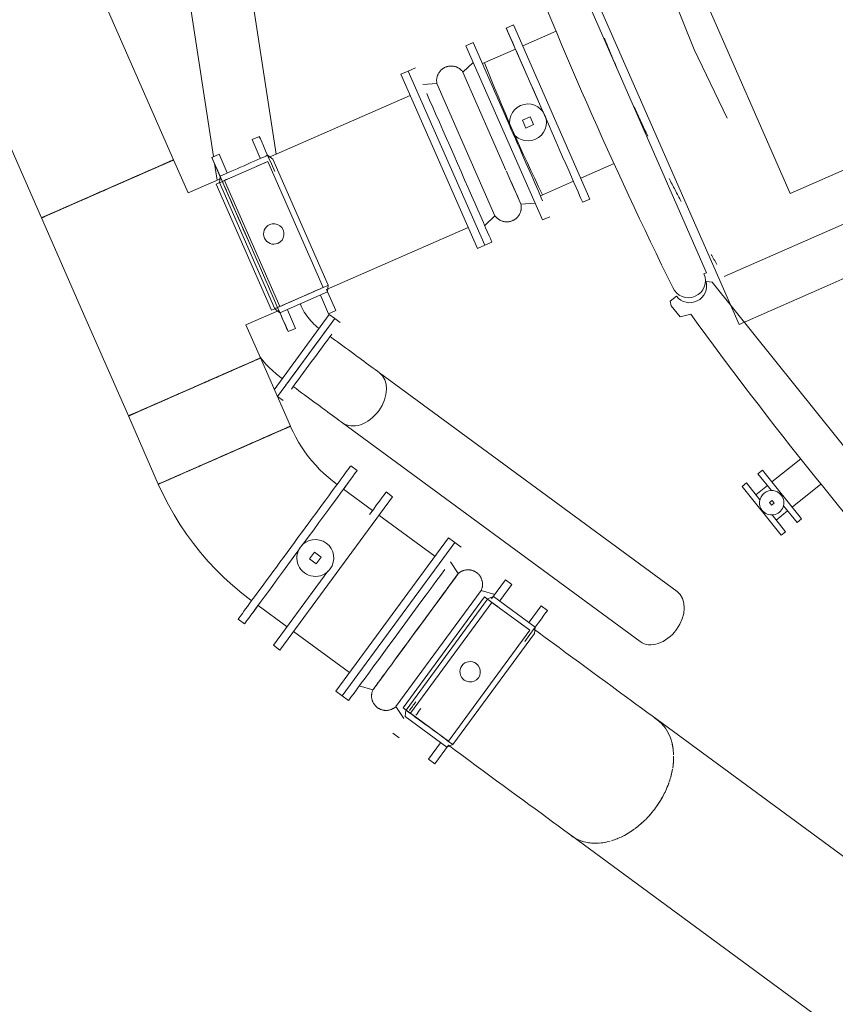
# Model space of a CAD drawing. Header units: metres. Extents: x 135583 to 135939, y 457896 to 458258.
# Tile 49 of 256: x 135644.38 to 135647.25, y 458100.21 to 458103.68. Entities that reach past the tile are written whole.
import ezdxf

# ---------------------------------------------------------------- set-up
doc = ezdxf.new("R2010")
doc.units = ezdxf.units.M
doc.linetypes.add('Hidden', pattern=[4, 2, -2])
doc.layers.add('NIEUWE INSTALLATIE', color=250, linetype='Continuous', lineweight=0)

msp = doc.modelspace()

# ---------------------------------------------------------------- linework, layer by layer
at = {"layer": 'NIEUWE INSTALLATIE', "linetype": 'Hidden'}
for p, q in [((135647.0898, 458103.0694), (135646.6075, 458104.1682)), ((135647.0898, 458103.0694), (135646.6075, 458104.1682)), ((135648.1886, 458103.5516), (135647.0898, 458103.0694)), ((135648.1886, 458103.5516), (135647.0898, 458103.0694)), ((135646.8579, 458102.7765), (135648.4192, 458103.4617)), ((135646.8579, 458102.7765), (135648.4192, 458103.4617))]:
    msp.add_line(p, q, dxfattribs=at)
at = {"layer": 'NIEUWE INSTALLATIE'}
for p, q in [((135646.7955, 458102.7901), (135646.2027, 458104.1407)), ((135646.9099, 458102.6082), (135646.287, 458104.0275)), ((135646.9099, 458102.6082), (135646.287, 458104.0275)), ((135645.2789, 458103.207), (135645.1622, 458103.9698)), ((135644.9178, 458103.1874), (135644.598, 458103.9161)), ((135644.9457, 458103.9366), (135645.0585, 458103.1989)), ((135644.1328, 458103.7119), (135644.4526, 458102.9833)), ((135646.1154, 458103.6628), (135646.0898, 458103.6516)), ((135646.1154, 458103.6628), (135646.3847, 458103.0493)), ((135646.0898, 458103.6516), (135646.2198, 458103.3553)), ((135646.2659, 458103.6404), (135646.148, 458103.5887)), ((135646.1223, 458103.5774), (135646.006, 458103.5264)), ((135645.7446, 458103.5001), (135645.7189, 458103.4888)), ((135645.9882, 458102.8753), (135645.7189, 458103.4888)), ((135646.0138, 458102.8866), (135645.7446, 458103.5001)), ((135645.7515, 458103.4146), (135645.2527, 458103.1957)), ((135648.6498, 458103.3718), (135647.2304, 458102.7489)), ((135648.6498, 458103.3718), (135647.2304, 458102.7489)), ((135646.174, 458103.3391), (135646.1465, 458103.327)), ((135646.1465, 458103.327), (135646.1586, 458103.2995)), ((135646.186, 458103.3116), (135646.174, 458103.3391)), ((135646.1586, 458103.2995), (135646.186, 458103.3116)), ((135645.2201, 458103.2699), (135645.1945, 458103.2586)), ((135645.2232, 458103.1932), (135645.1945, 458103.2586)), ((135644.9178, 458103.1874), (135644.9133, 458103.1855)), ((135644.9688, 458103.0711), (135644.9178, 458103.1874)), ((135645.0782, 458103.2076), (135645.0525, 458103.1963)), ((135645.0525, 458103.1963), (135645.0861, 458103.1199)), ((135645.0782, 458103.2076), (135645.1069, 458103.1422)), ((135645.0975, 458103.1151), (135645.2495, 458103.1818)), ((135645.2678, 458103.1898), (135645.2492, 458103.2035)), ((135645.2495, 458103.1818), (135645.4444, 458102.7377)), ((135645.4627, 458102.7457), (135645.2678, 458103.1898)), ((135645.0623, 458103.1742), (135645.0712, 458103.1159)), ((135646.3521, 458103.1235), (135646.4697, 458103.1751)), ((135645.0851, 458103.1222), (135644.9688, 458103.0711)), ((135645.0682, 458103.1022), (135645.0799, 458103.1073)), ((135645.0817, 458103.13), (135645.0792, 458103.107)), ((135645.2748, 458102.6632), (135645.0799, 458103.1073)), ((135645.0817, 458103.13), (135645.1011, 458103.1385)), ((135645.0975, 458103.1151), (135645.2924, 458102.6709)), ((135646.2102, 458103.0612), (135646.3265, 458103.1122)), ((135644.6852, 458103.0853), (135644.6697, 458103.0786)), ((135645.2631, 458102.6581), (135645.0682, 458103.1022)), ((135646.3591, 458103.0381), (135646.3847, 458103.0493)), ((135644.5207, 458103.0132), (135644.5066, 458103.007)), ((135644.4526, 458102.9833), (135644.6057, 458102.6344)), ((135645.4568, 458102.7305), (135645.9556, 458102.9495)), ((135645.9882, 458102.8753), (135646.0138, 458102.8866)), ((135646.7864, 458102.786), (135646.7955, 458102.7901)), ((135646.8155, 458102.757), (135646.794, 458102.7594)), ((135645.4444, 458102.7377), (135645.2924, 458102.6709)), ((135645.4894, 458102.6564), (135645.4567, 458102.7308)), ((135645.4602, 458102.7227), (135645.4627, 458102.7457)), ((135647.7377, 458101.6058), (135646.8155, 458102.757)), ((135646.9099, 458102.6082), (135647.2304, 458102.7489)), ((135646.9099, 458102.6082), (135647.2304, 458102.7489)), ((135645.4602, 458102.7227), (135645.2927, 458102.6492)), ((135645.4637, 458102.6451), (135645.435, 458102.7105)), ((135646.6891, 458102.7069), (135646.6672, 458102.6894)), ((135645.173, 458102.606), (135645.2893, 458102.657)), ((135645.2748, 458102.6632), (135645.2631, 458102.6581)), ((135645.2741, 458102.6629), (135645.2927, 458102.6492)), ((135645.3187, 458102.6595), (135645.3474, 458102.5941)), ((135645.4637, 458102.6451), (135645.4894, 458102.6564)), ((135646.6672, 458102.6894), (135646.6711, 458102.6733)), ((135646.6711, 458102.6733), (135646.7022, 458102.6346)), ((135644.6057, 458102.6344), (135644.7588, 458102.2855)), ((135645.4663, 458102.6427), (135645.2718, 458102.378)), ((135645.4856, 458102.6285), (135645.2843, 458102.3545)), ((135645.4856, 458102.6285), (135645.4663, 458102.6427)), ((135645.505, 458102.6143), (135645.4856, 458102.6285)), ((135646.7022, 458102.6346), (135646.7397, 458102.6437)), ((135645.224, 458102.4897), (135645.173, 458102.606)), ((135645.3218, 458102.5828), (135645.3474, 458102.5941)), ((135645.3294, 458102.2495), (135645.224, 458102.4897)), ((135646.6917, 458101.6674), (135645.6429, 458102.438)), ((135645.2843, 458102.3545), (135645.3037, 458102.3403)), ((135644.7588, 458102.2855), (135644.8642, 458102.0454)), ((135645.5132, 458102.2614), (135646.562, 458101.4909)), ((135645.2433, 458102.2117), (135645.2524, 458102.2157)), ((135647.1274, 458102.1351), (135647.0252, 458102.0532)), ((135645.0167, 458102.1123), (135645.0371, 458102.1212)), ((135645.5643, 458102.093), (135645.5418, 458102.1096)), ((135646.9922, 458102.0945), (135646.9766, 458102.082)), ((135646.9766, 458102.082), (135647.0241, 458102.0227)), ((135646.9922, 458102.0945), (135647.1297, 458101.9228)), ((135646.936, 458102.0495), (135646.9204, 458102.037)), ((135647.0579, 458101.8653), (135646.9204, 458102.037)), ((135646.9835, 458101.9902), (135646.936, 458102.0495)), ((135647.0096, 458102.0407), (135646.9691, 458102.0082)), ((135647.0967, 458101.964), (135647.1985, 458102.0456)), ((135645.2925, 458101.4613), (135645.6892, 458102.0012)), ((135645.6187, 458101.9525), (135645.5164, 458102.0277)), ((135645.6892, 458102.0012), (135645.6667, 458102.0178)), ((135647.026, 458101.9883), (135647.0166, 458101.9808)), ((135647.0166, 458101.9808), (135647.0241, 458101.9715)), ((135647.0241, 458101.9715), (135647.0335, 458101.979)), ((135647.0335, 458101.979), (135647.026, 458101.9883)), ((135647.0666, 458101.9696), (135647.1141, 458101.9103)), ((135645.8379, 458101.7915), (135645.6413, 458101.9359)), ((135647.0736, 458101.8778), (135647.026, 458101.9371)), ((135647.0405, 458101.919), (135647.0811, 458101.9515)), ((135647.1141, 458101.9103), (135647.1297, 458101.9228)), ((135647.0579, 458101.8653), (135647.0736, 458101.8778)), ((135645.4892, 458101.3168), (135645.8859, 458101.8567)), ((135645.5117, 458101.3002), (135645.9084, 458101.8402)), ((135645.9084, 458101.8402), (135645.8859, 458101.8567)), ((135645.4139, 458101.8064), (135645.3962, 458101.7822)), ((135645.4381, 458101.7886), (135645.4139, 458101.8064)), ((135645.4204, 458101.7644), (135645.4381, 458101.7886)), ((135645.3962, 458101.7822), (135645.4204, 458101.7644)), ((135645.27, 458101.4778), (135645.4616, 458101.7386)), ((135646.0445, 458101.6503), (135646.0233, 458101.641)), ((135646.0445, 458101.6503), (135646.1919, 458101.542)), ((135645.2156, 458101.6183), (135645.3179, 458101.5431)), ((135645.7265, 458101.2572), (135646.0136, 458101.6481)), ((135645.7368, 458101.2497), (135646.024, 458101.6405)), ((135646.0394, 458101.6291), (135645.7523, 458101.2383)), ((135646.0136, 458101.6481), (135646.024, 458101.6405)), ((135646.0394, 458101.6291), (135646.1732, 458101.5309)), ((135646.17, 458101.5594), (135646.2123, 458101.617)), ((135646.2348, 458101.6004), (135646.2123, 458101.617)), ((135645.1451, 458101.5696), (135645.1676, 458101.553)), ((135645.3405, 458101.5265), (135645.5371, 458101.3821)), ((135646.1732, 458101.5309), (135645.886, 458101.14)), ((135645.9022, 458101.1282), (135646.1893, 458101.519)), ((135646.1893, 458101.519), (135646.1919, 458101.542)), ((135645.27, 458101.4778), (135645.2925, 458101.4613)), ((135645.4892, 458101.3168), (135645.5117, 458101.3002)), ((135645.7368, 458101.2497), (135645.7265, 458101.2572)), ((135645.7362, 458101.2501), (135645.7336, 458101.2272)), ((135645.886, 458101.14), (135645.7523, 458101.2383)), ((135645.881, 458101.1189), (135645.7336, 458101.2272)), ((135647.9818, 458100.2164), (135646.6211, 458101.2161)), ((135645.8156, 458101.077), (135645.8578, 458101.1346)), ((135645.8381, 458101.0604), (135645.8862, 458101.1259)), ((135645.881, 458101.1189), (135645.9022, 458101.1282)), ((135645.8156, 458101.077), (135645.8381, 458101.0604)), ((135646.3203, 458100.8067), (135647.681, 458099.807))]:
    msp.add_line(p, q, dxfattribs=at)
at = {"layer": 'NIEUWE INSTALLATIE', "extrusion": (0, 0, -1)}
for p, q in [((135645.9735, 458103.6005), (135645.9479, 458103.5893)), ((135645.9735, 458103.6005), (135646.1035, 458103.3042)), ((135645.9479, 458103.5893), (135646.2171, 458102.9758)), ((135645.9736, 458103.5307), (135645.9374, 458103.4962)), ((135645.7702, 458103.5113), (135645.7446, 458103.5001)), ((135646.0138, 458102.8866), (135645.7446, 458103.5001)), ((135645.9374, 458103.4962), (135646.0886, 458103.1516)), ((135645.8458, 458103.456), (135645.7959, 458103.4527)), ((135645.8458, 458103.456), (135646.05, 458102.9909)), ((135646.1415, 458103.0311), (135646.1914, 458103.0344)), ((135646.0138, 458102.9564), (135646.05, 458102.9909)), ((135646.2171, 458102.9758), (135646.2428, 458102.987)), ((135646.0138, 458102.8866), (135646.0395, 458102.8978)), ((135645.5117, 458101.3002), (135645.9084, 458101.8402)), ((135645.931, 458101.8236), (135645.9084, 458101.8402)), ((135645.9209, 458101.7305), (135645.8931, 458101.772)), ((135645.9209, 458101.7305), (135645.8922, 458101.6914)), ((135646.0873, 458101.7087), (135646.0379, 458101.6414)), ((135646.1099, 458101.6921), (135646.0676, 458101.6346)), ((135646.1099, 458101.6921), (135646.0873, 458101.7087)), ((135646.0015, 458101.6713), (135645.7007, 458101.2619)), ((135646.0494, 458101.6571), (135646.0015, 458101.6713)), ((135645.5722, 458101.3352), (135645.6201, 458101.3211)), ((135645.5117, 458101.3002), (135645.5343, 458101.2836)), ((135645.7007, 458101.2619), (135645.7285, 458101.2204)), ((135645.6907, 458101.1688), (135645.7132, 458101.1522))]:
    msp.add_line(p, q, dxfattribs=at)
at = {"layer": 'NIEUWE INSTALLATIE', "extrusion": (0, 0, -1), "flags": 128}
for points in [[(-135645.8458, 458103.456), (-135645.8454, 458103.458), (-135645.8451, 458103.4601), (-135645.8449, 458103.4621), (-135645.8447, 458103.4641), (-135645.8446, 458103.4661), (-135645.8446, 458103.4682), (-135645.8447, 458103.4702), (-135645.8449, 458103.4723), (-135645.8451, 458103.4743), (-135645.8455, 458103.4763), (-135645.8459, 458103.4783), (-135645.8464, 458103.4803), (-135645.8469, 458103.4822), (-135645.8476, 458103.4842), (-135645.8483, 458103.4861), (-135645.8491, 458103.4879), (-135645.85, 458103.4898), (-135645.8509, 458103.4916), (-135645.852, 458103.4934), (-135645.8531, 458103.4951), (-135645.8542, 458103.4968), (-135645.8554, 458103.4984), (-135645.8567, 458103.5), (-135645.8581, 458103.5015), (-135645.8595, 458103.503), (-135645.861, 458103.5044), (-135645.8625, 458103.5057), (-135645.8641, 458103.507), (-135645.8657, 458103.5083), (-135645.8674, 458103.5094), (-135645.8691, 458103.5105), (-135645.8708, 458103.5116), (-135645.8726, 458103.5125), (-135645.8745, 458103.5134), (-135645.8763, 458103.5142), (-135645.8783, 458103.5149), (-135645.8802, 458103.5156), (-135645.8821, 458103.5162), (-135645.8841, 458103.5167), (-135645.8861, 458103.5171), (-135645.8881, 458103.5174), (-135645.8901, 458103.5177), (-135645.8922, 458103.5179), (-135645.8942, 458103.518), (-135645.8963, 458103.518), (-135645.8983, 458103.5179), (-135645.9003, 458103.5178), (-135645.9024, 458103.5175), (-135645.9044, 458103.5172), (-135645.9064, 458103.5168), (-135645.9084, 458103.5164), (-135645.9103, 458103.5158), (-135645.9123, 458103.5152), (-135645.9142, 458103.5145), (-135645.9161, 458103.5137), (-135645.9179, 458103.5128), (-135645.9197, 458103.5119), (-135645.9215, 458103.5109), (-135645.9232, 458103.5098), (-135645.9249, 458103.5087), (-135645.9266, 458103.5075), (-135645.9282, 458103.5062), (-135645.9297, 458103.5049), (-135645.9312, 458103.5035), (-135645.9326, 458103.502), (-135645.934, 458103.5005), (-135645.9353, 458103.499), (-135645.9366, 458103.4974), (-135645.9374, 458103.4962)], [(-135646.1415, 458103.0311), (-135646.1419, 458103.0291), (-135646.1422, 458103.027), (-135646.1425, 458103.025), (-135646.1426, 458103.023), (-135646.1427, 458103.0209), (-135646.1427, 458103.0189), (-135646.1426, 458103.0169), (-135646.1424, 458103.0148), (-135646.1422, 458103.0128), (-135646.1419, 458103.0108), (-135646.1414, 458103.0088), (-135646.141, 458103.0068), (-135646.1404, 458103.0049), (-135646.1397, 458103.0029), (-135646.139, 458103.001), (-135646.1382, 458102.9991), (-135646.1373, 458102.9973), (-135646.1364, 458102.9955), (-135646.1354, 458102.9937), (-135646.1343, 458102.992), (-135646.1331, 458102.9903), (-135646.1319, 458102.9887), (-135646.1306, 458102.9871), (-135646.1293, 458102.9856), (-135646.1278, 458102.9841), (-135646.1264, 458102.9827), (-135646.1249, 458102.9813), (-135646.1233, 458102.9801), (-135646.1217, 458102.9788), (-135646.12, 458102.9777), (-135646.1183, 458102.9766), (-135646.1165, 458102.9755), (-135646.1147, 458102.9746), (-135646.1129, 458102.9737), (-135646.111, 458102.9729), (-135646.1091, 458102.9722), (-135646.1071, 458102.9715), (-135646.1052, 458102.9709), (-135646.1032, 458102.9704), (-135646.1012, 458102.97), (-135646.0992, 458102.9697), (-135646.0972, 458102.9694), (-135646.0952, 458102.9692), (-135646.0931, 458102.9691), (-135646.0911, 458102.9691), (-135646.089, 458102.9692), (-135646.087, 458102.9693), (-135646.085, 458102.9696), (-135646.083, 458102.9699), (-135646.081, 458102.9703), (-135646.079, 458102.9707), (-135646.077, 458102.9713), (-135646.0751, 458102.9719), (-135646.0732, 458102.9726), (-135646.0713, 458102.9734), (-135646.0694, 458102.9743), (-135646.0676, 458102.9752), (-135646.0658, 458102.9762), (-135646.0641, 458102.9773), (-135646.0624, 458102.9784), (-135646.0608, 458102.9796), (-135646.0592, 458102.9809), (-135646.0576, 458102.9822), (-135646.0561, 458102.9836), (-135646.0547, 458102.9851), (-135646.0533, 458102.9866), (-135646.052, 458102.9881), (-135646.0508, 458102.9897), (-135646.05, 458102.9909)], [(-135645.9209, 458101.7305), (-135645.9225, 458101.7318), (-135645.924, 458101.7331), (-135645.9257, 458101.7343), (-135645.9274, 458101.7355), (-135645.9291, 458101.7366), (-135645.9309, 458101.7376), (-135645.9327, 458101.7385), (-135645.9345, 458101.7394), (-135645.9364, 458101.7402), (-135645.9383, 458101.7409), (-135645.9402, 458101.7415), (-135645.9422, 458101.7421), (-135645.9442, 458101.7426), (-135645.9462, 458101.743), (-135645.9482, 458101.7433), (-135645.9502, 458101.7436), (-135645.9522, 458101.7437), (-135645.9543, 458101.7438), (-135645.9563, 458101.7438), (-135645.9584, 458101.7437), (-135645.9604, 458101.7436), (-135645.9624, 458101.7433), (-135645.9644, 458101.743), (-135645.9664, 458101.7426), (-135645.9684, 458101.7421), (-135645.9704, 458101.7415), (-135645.9723, 458101.7409), (-135645.9742, 458101.7402), (-135645.9761, 458101.7394), (-135645.9779, 458101.7385), (-135645.9797, 458101.7376), (-135645.9815, 458101.7366), (-135645.9832, 458101.7355), (-135645.9849, 458101.7343), (-135645.9866, 458101.7331), (-135645.9881, 458101.7318), (-135645.9897, 458101.7305), (-135645.9912, 458101.7291), (-135645.9926, 458101.7276), (-135645.9939, 458101.7261), (-135645.9952, 458101.7245), (-135645.9965, 458101.7229), (-135645.9976, 458101.7212), (-135645.9987, 458101.7195), (-135645.9998, 458101.7178), (-135646.0007, 458101.716), (-135646.0016, 458101.7141), (-135646.0024, 458101.7123), (-135646.0032, 458101.7103), (-135646.0038, 458101.7084), (-135646.0044, 458101.7065), (-135646.0049, 458101.7045), (-135646.0054, 458101.7025), (-135646.0057, 458101.7005), (-135646.006, 458101.6985), (-135646.0062, 458101.6964), (-135646.0063, 458101.6944), (-135646.0063, 458101.6924), (-135646.0062, 458101.6903), (-135646.0061, 458101.6883), (-135646.0059, 458101.6863), (-135646.0056, 458101.6842), (-135646.0052, 458101.6822), (-135646.0047, 458101.6803), (-135646.0042, 458101.6783), (-135646.0035, 458101.6763), (-135646.0029, 458101.6744), (-135646.0021, 458101.6725), (-135646.0015, 458101.6713)], [(-135645.7007, 458101.2619), (-135645.6992, 458101.2605), (-135645.6976, 458101.2593), (-135645.696, 458101.258), (-135645.6943, 458101.2569), (-135645.6926, 458101.2558), (-135645.6908, 458101.2548), (-135645.689, 458101.2538), (-135645.6871, 458101.253), (-135645.6853, 458101.2522), (-135645.6834, 458101.2515), (-135645.6814, 458101.2508), (-135645.6795, 458101.2503), (-135645.6775, 458101.2498), (-135645.6755, 458101.2494), (-135645.6735, 458101.249), (-135645.6714, 458101.2488), (-135645.6694, 458101.2486), (-135645.6674, 458101.2486), (-135645.6653, 458101.2486), (-135645.6633, 458101.2486), (-135645.6613, 458101.2488), (-135645.6592, 458101.249), (-135645.6572, 458101.2494), (-135645.6552, 458101.2498), (-135645.6532, 458101.2503), (-135645.6513, 458101.2508), (-135645.6494, 458101.2515), (-135645.6474, 458101.2522), (-135645.6456, 458101.253), (-135645.6437, 458101.2538), (-135645.6419, 458101.2548), (-135645.6401, 458101.2558), (-135645.6384, 458101.2569), (-135645.6367, 458101.258), (-135645.6351, 458101.2593), (-135645.6335, 458101.2605), (-135645.632, 458101.2619), (-135645.6305, 458101.2633), (-135645.6291, 458101.2647), (-135645.6277, 458101.2663), (-135645.6264, 458101.2678), (-135645.6252, 458101.2695), (-135645.624, 458101.2711), (-135645.6229, 458101.2728), (-135645.6219, 458101.2746), (-135645.6209, 458101.2764), (-135645.62, 458101.2782), (-135645.6192, 458101.2801), (-135645.6185, 458101.282), (-135645.6178, 458101.2839), (-135645.6172, 458101.2859), (-135645.6167, 458101.2879), (-135645.6163, 458101.2899), (-135645.6159, 458101.2919), (-135645.6157, 458101.2939), (-135645.6155, 458101.2959), (-135645.6154, 458101.298), (-135645.6154, 458101.3), (-135645.6154, 458101.302), (-135645.6156, 458101.3041), (-135645.6158, 458101.3061), (-135645.6161, 458101.3081), (-135645.6165, 458101.3101), (-135645.6169, 458101.3121), (-135645.6175, 458101.3141), (-135645.6181, 458101.316), (-135645.6188, 458101.3179), (-135645.6196, 458101.3198), (-135645.6201, 458101.3211)]]:
    msp.add_lwpolyline(points, dxfattribs=at)
at = {"layer": 'NIEUWE INSTALLATIE', "flags": 128}
for points in [[(135645.4305, 458102.594), (135645.4243, 458102.5988), (135645.4183, 458102.6038), (135645.4125, 458102.609), (135645.4069, 458102.6144), (135645.4016, 458102.6201), (135645.3964, 458102.626), (135645.3915, 458102.6321), (135645.3869, 458102.6384), (135645.3825, 458102.6448), (135645.3784, 458102.6514), (135645.3745, 458102.6582), (135645.3709, 458102.6652), (135645.3676, 458102.6722), (135645.3646, 458102.6795)], [(135645.6429, 458102.438), (135645.6358, 458102.4432), (135645.6284, 458102.4486), (135645.6208, 458102.4542), (135645.613, 458102.4599), (135645.6049, 458102.4659), (135645.5966, 458102.472), (135645.5881, 458102.4782), (135645.5794, 458102.4846), (135645.5706, 458102.4911), (135645.5615, 458102.4977), (135645.5524, 458102.5045), (135645.543, 458102.5113), (135645.5336, 458102.5183), (135645.5241, 458102.5253), (135645.5145, 458102.5323), (135645.5048, 458102.5394), (135645.495, 458102.5466), (135645.4852, 458102.5538), (135645.4754, 458102.561), (135645.4692, 458102.5656)], [(135645.2229, 458102.4922), (135645.2324, 458102.4807), (135645.2434, 458102.4684), (135645.255, 458102.4565), (135645.267, 458102.4451), (135645.2795, 458102.4342), (135645.2924, 458102.4238), (135645.3008, 458102.4174)], [(135645.3395, 458102.389), (135645.3493, 458102.3818), (135645.3591, 458102.3746), (135645.3689, 458102.3674), (135645.3786, 458102.3603), (135645.3883, 458102.3532), (135645.3979, 458102.3461), (135645.4073, 458102.3391), (135645.4167, 458102.3323), (135645.426, 458102.3254), (135645.4351, 458102.3187), (135645.4441, 458102.3122), (135645.4529, 458102.3057), (135645.4615, 458102.2994), (135645.4699, 458102.2932), (135645.4782, 458102.2871), (135645.4862, 458102.2812), (135645.4939, 458102.2755), (135645.5014, 458102.27), (135645.5087, 458102.2647), (135645.5132, 458102.2614)], [(135645.4938, 458102.0443), (135645.4777, 458102.0566), (135645.462, 458102.0696), (135645.447, 458102.0832), (135645.4324, 458102.0974), (135645.4185, 458102.1122), (135645.4051, 458102.1275), (135645.3924, 458102.1433), (135645.3803, 458102.1597), (135645.3689, 458102.1765), (135645.3581, 458102.1937), (135645.3481, 458102.2114), (135645.3387, 458102.2294), (135645.3301, 458102.2478), (135645.3294, 458102.2495)], [(135644.8642, 458102.0454), (135644.8813, 458102.0085), (135644.8998, 458101.9723), (135644.9198, 458101.9369), (135644.9412, 458101.9023), (135644.9639, 458101.8687), (135644.988, 458101.8359), (135645.0133, 458101.8041), (135645.0399, 458101.7734), (135645.0677, 458101.7438), (135645.0967, 458101.7153), (135645.1268, 458101.688), (135645.1579, 458101.6619), (135645.1901, 458101.6371), (135645.193, 458101.6349)], [(135646.6211, 458101.2161), (135646.6034, 458101.2291), (135646.585, 458101.2426), (135646.566, 458101.2566), (135646.5464, 458101.271), (135646.5262, 458101.2858), (135646.5054, 458101.3011), (135646.4842, 458101.3167), (135646.4625, 458101.3326), (135646.4403, 458101.3489), (135646.4177, 458101.3655), (135646.3948, 458101.3823), (135646.3715, 458101.3994), (135646.3479, 458101.4168), (135646.3241, 458101.4343), (135646.3001, 458101.4519), (135646.2758, 458101.4697), (135646.2515, 458101.4876), (135646.227, 458101.5056), (135646.2025, 458101.5236), (135646.1869, 458101.5351)], [(135645.8861, 458101.1257), (135645.9106, 458101.1077), (135645.9352, 458101.0897), (135645.9596, 458101.0717), (135645.9839, 458101.0538), (135646.0081, 458101.0361), (135646.0321, 458101.0185), (135646.0558, 458101.001), (135646.0793, 458100.9838), (135646.1024, 458100.9668), (135646.1252, 458100.95), (135646.1477, 458100.9335), (135646.1697, 458100.9174), (135646.1912, 458100.9015), (135646.2123, 458100.8861), (135646.2328, 458100.871), (135646.2528, 458100.8563), (135646.2722, 458100.842), (135646.291, 458100.8282), (135646.3091, 458100.8149), (135646.3203, 458100.8067)]]:
    msp.add_lwpolyline(points, dxfattribs=at)
at = {"layer": 'NIEUWE INSTALLATIE', "linetype": 'Hidden'}
for centre, radius, start, end in [((135651.7643, 458105.7762), 5.4741, 143.696, 323.696), ((135651.7643, 458105.7762), 5.4741, 143.696, 323.696), ((135651.8415, 458105.8101), 5.8343, 202.08857, 203.2207), ((135651.8415, 458105.8101), 5.8343, 202.08857, 203.2207), ((135651.7643, 458105.7762), 6.1741, 201.34203, 206.05385), ((135651.7643, 458105.7762), 6.1741, 201.34203, 206.05385), ((135651.8415, 458105.8101), 5.8343, 204.68744, 205.8037), ((135651.8415, 458105.8101), 5.8343, 204.68744, 205.8037), ((135651.8415, 458105.8101), 5.8343, 207.43217, 208.33935), ((135651.8415, 458105.8101), 5.8343, 207.43217, 208.33935), ((135651.8415, 458105.8101), 5.8343, 210.43756, 210.83724), ((135651.8415, 458105.8101), 5.8343, 210.43756, 210.83724)]:
    msp.add_arc(centre, radius, start, end, dxfattribs=at)
at = {"layer": 'NIEUWE INSTALLATIE'}
for centre, radius, start, end in [((135660.819, 458109.7278), 15.7756, 201.09097, 206.30102), ((135646.1663, 458103.3193), 0.065, 23.696, 203.696), ((135646.1663, 458103.3193), 0.065, 203.696, 23.696), ((135645.271, 458102.9264), 0.036, 113.696, 293.696), ((135646.7314, 458102.7619), 0.06, 203.696, 23.696), ((135659.4877, 458111.9367), 15.7756, 216.09097, 221.30103), ((135645.4172, 458101.7854), 0.065, 143.696, 323.696), ((135645.4172, 458101.7854), 0.065, 323.696, 143.696), ((135645.9627, 458101.3846), 0.036, 53.696, 233.696)]:
    msp.add_arc(centre, radius, start, end, dxfattribs=at)
for centre, major_axis in [((135646.2244, 458103.3448), (-0.1346, 0.3068)), ((135645.0968, 458102.1474), (0.2326, 0.1021)), ((135645.0968, 458102.1474), (0.2326, 0.1021))]:
    msp.add_ellipse(centre, major_axis=major_axis, ratio=0.000001, dxfattribs=at)
at = {"layer": 'NIEUWE INSTALLATIE', "extrusion": (0, 0, -1)}
for centre, major_axis, start_param, end_param in [((135645.9048, 458103.2046), (0.1346, -0.3068), 3.926991, 7.068583), ((135646.1081, 458103.2938), (0.1346, -0.3068), 0.61548, 1.522676), ((135646.0395, 458103.2636), (0.1021, -0.2326), 5.235988, 7.270432), ((135645.7327, 458101.5536), (-0.1983, -0.27), 3.926991, 7.068583), ((135645.7705, 458101.5258), (-0.1504, -0.2047), 0, 5.176037), ((135645.7705, 458101.5258), (-0.1504, -0.2047), 1.517308, 2.493224), ((135645.7705, 458101.5258), (-0.1504, -0.2047), 0, 0.785398), ((135645.889, 458101.4388), (-0.1983, -0.27), 0.785398, 0.934367), ((135645.9116, 458101.4222), (-0.1983, -0.27), 0.785398, 0.904133)]:
    msp.add_ellipse(centre, major_axis=major_axis, ratio=0.000001, start_param=start_param, end_param=end_param, dxfattribs=at)
at = {"layer": 'NIEUWE INSTALLATIE'}
for centre, major_axis, ratio, start_param, end_param in [((135645.3547, 458102.9631), (0.1346, -0.3068), 0.000001, 3.141593, 4.07373), ((135645.1872, 458102.8896), (-0.1346, 0.3068), 0.000001, 4.666189, 10.163968), ((135644.6852, 458103.0853), (0.2326, 0.1021), 0.000001, 1.10659, 7.335512), ((135644.6852, 458103.0853), (0.2326, 0.1021), 0.000001, 2.587553, 8.79646), ((135644.6852, 458103.0853), (0.2326, 0.1021), 0.000001, 5.176381, 11.373138), ((135644.6852, 458103.0853), (0.2326, 0.1021), 0.000001, 1.310891, 7.280859), ((135644.6852, 458103.0853), (0.2326, 0.1021), 0.000001, 1.390779, 7.594316), ((135644.6852, 458103.0853), (0.2326, 0.1021), 0.000001, 0, 4.768368), ((135644.6852, 458103.0853), (0.2326, 0.1021), 0.000001, 3.181908, 9.005899), ((135644.6852, 458103.0853), (0.2326, 0.1021), 0.000001, 3.660818, 8.587021), ((135644.6852, 458103.0853), (0.2326, 0.1021), 0.000001, 4.292586, 8.408874), ((135644.6852, 458103.0853), (0.2326, 0.1021), 0.000001, 5.214968, 6.077736), ((135644.6852, 458103.0853), (0.2326, 0.1021), 0.000001, 5.379071, 7.18503), ((135644.6852, 458103.0853), (0.2326, 0.1021), 0.000001, 0.486894, 0.757413), ((135644.6852, 458103.0853), (0.2326, 0.1021), 0.000001, 5.587474, 5.971157), ((135644.6852, 458103.0853), (0.2326, 0.1021), 0.000001, 5.796186, 6.634195), ((135645.1655, 458103.1667), (0.0837, 0.0368), 0.000001, 0.087266, 2.443461), ((135645.1735, 458103.1484), (0.0943, 0.0414), 0.000001, 0.785398, 1.187782), ((135644.6852, 458103.0853), (0.2326, 0.1021), 0.000001, 0.901662, 5.219191), ((135644.6852, 458103.0853), (0.2326, 0.1021), 0.000001, 0.695567, 1.439457), ((135645.1735, 458103.1484), (0.0943, 0.0414), 0.000001, 2.085916, 3.775321), ((135644.6852, 458103.0853), (0.2326, 0.1021), 0.000001, 1.605394, 1.718769), ((135644.6852, 458103.0853), (0.2326, 0.1021), 0.000001, 1.514002, 1.515074), ((135644.6852, 458103.0853), (0.2326, 0.1021), 0.000001, 1.718503, 3.005535), ((135644.6852, 458103.0853), (0.2326, 0.1021), 0.000001, 1.922026, 2.069951), ((135644.6852, 458103.0853), (0.2326, 0.1021), 0.000001, 1.833328, 1.922292), ((135644.6852, 458103.0853), (0.2326, 0.1021), 0.000001, 2.552544, 4.080404), ((135644.6852, 458103.0853), (0.2326, 0.1021), 0.000001, 2.803072, 4.157751), ((135644.6852, 458103.0853), (0.2326, 0.1021), 0.000001, 2.560249, 3.337941), ((135644.6852, 458103.0853), (0.2326, 0.1021), 0.000001, 3.097648, 3.534292), ((135645.271, 458102.9264), (0.026, -0.0249), 1, 5.890486, 9.032079), ((135646.7359, 458102.7444), (-0.0101, 0.0591), 1, 2.076813, 4.794375), ((135645.3684, 458102.7043), (0.0943, 0.0414), 0.000001, 0.785398, 6.283185), ((135645.3684, 458102.7043), (0.0943, 0.0414), 0.000001, 2.665373, 3.775321), ((135645.385, 458102.4915), (0.1007, 0.137), 0.000001, 0.785398, 2.356194), ((135645.4043, 458102.4773), (0.1007, 0.137), 0.000001, 0.785398, 2.356194), ((135644.9914, 458102.3876), (0.2326, 0.1021), 0.000001, 5.85102, 11.938052), ((135644.9914, 458102.3876), (0.2326, 0.1021), 0.000001, 5.753891, 11.728613), ((135644.9914, 458102.3876), (0.2326, 0.1021), 0.000001, 4.634044, 10.735909), ((135644.9914, 458102.3876), (0.2326, 0.1021), 0.000001, 4.526403, 10.12049), ((135644.9914, 458102.3876), (0.2326, 0.1021), 0.000013, 5.890486, 6.077743), ((135644.9914, 458102.3876), (0.2326, 0.1021), 0.000013, 6.086836, 6.28317), ((135644.9914, 458102.3876), (0.2326, 0.1021), 0.000001, 1.083481, 5.864307), ((135644.9914, 458102.3876), (0.2326, 0.1021), 0.000013, 5.267026, 5.381515), ((135644.9914, 458102.3876), (0.2326, 0.1021), 0.000013, 5.448575, 5.587625), ((135644.9914, 458102.3876), (0.2326, 0.1021), 0.000013, 5.694137, 5.796327), ((135644.9914, 458102.3876), (0.2326, 0.1021), 0.000001, 4.813252, 5.063884), ((135644.9914, 458102.3876), (0.2326, 0.1021), 0.000013, 4.860095, 4.972296), ((135644.9914, 458102.3876), (0.2326, 0.1021), 0.000001, 5.020398, 5.267282), ((135644.9914, 458102.3876), (0.2326, 0.1021), 0.000013, 5.063618, 5.176589), ((135645.578, 458102.3497), (0.0649, 0.0883), 0.707107, 4.712389, 6.283185), ((135645.578, 458102.3497), (0.0649, 0.0883), 0.707107, 4.712389, 6.283185), ((135644.9914, 458102.3876), (0.2326, 0.1021), 0.000001, 1.422823, 4.925136), ((135644.9914, 458102.3876), (0.2326, 0.1021), 0.000001, 1.626518, 4.664797), ((135644.9914, 458102.3876), (0.2326, 0.1021), 0.000013, 4.65641, 4.712389), ((135644.9914, 458102.3876), (0.2326, 0.1021), 0.000013, 4.712389, 4.768368), ((135644.9914, 458102.3876), (0.2326, 0.1021), 0.000013, 4.248182, 4.361158), ((135644.9914, 458102.3876), (0.2326, 0.1021), 0.000013, 4.452483, 4.564681), ((135644.9914, 458102.3876), (0.2326, 0.1021), 0.000001, 2.239748, 4.119214), ((135644.9914, 458102.3876), (0.2326, 0.1021), 0.000001, 2.07061, 4.248397), ((135644.9914, 458102.3876), (0.2326, 0.1021), 0.000013, 3.837157, 3.926994), ((135644.9914, 458102.3876), (0.2326, 0.1021), 0.000013, 4.043254, 4.157753), ((135644.9914, 458102.3876), (0.2326, 0.1021), 0.000001, 2.654593, 3.271724), ((135644.9914, 458102.3876), (0.2326, 0.1021), 0.000013, 3.141593, 3.337952), ((135644.9914, 458102.3876), (0.2326, 0.1021), 0.000013, 3.347039, 3.534307), ((135644.9914, 458102.3876), (0.2326, 0.1021), 0.000013, 3.628487, 3.730636), ((135645.578, 458102.3497), (0.0649, 0.0883), 0.707107, 3.141593, 4.712389), ((135645.578, 458102.3497), (0.0649, 0.0883), 0.707107, 3.141593, 4.712389), ((135645.0968, 458102.1474), (0.2326, 0.1021), 0.000001, 0.937315, 6.978896), ((135645.0968, 458102.1474), (0.2326, 0.1021), 0.000001, 4.157496, 9.655284), ((135645.0968, 458102.1474), (0.2326, 0.1021), 0.000001, 3.97935, 9.477137), ((135645.0968, 458102.1474), (0.2326, 0.1021), 0.000001, 4.844111, 7.594316), ((135645.0968, 458102.1474), (0.2326, 0.1021), 0.000001, 5.176381, 6.747177), ((135645.0968, 458102.1474), (0.2326, 0.1021), 0.000013, 5.890498, 6.077731), ((135645.0968, 458102.1474), (0.2326, 0.1021), 0.000013, 6.086872, 6.283185), ((135645.0968, 458102.1474), (0.2326, 0.1021), 0.000001, 0.729677, 1.515074), ((135645.0968, 458102.1474), (0.2326, 0.1021), 0.000013, 5.267032, 5.394728), ((135645.0968, 458102.1474), (0.2326, 0.1021), 0.000013, 5.448599, 5.587609), ((135645.0968, 458102.1474), (0.2326, 0.1021), 0.000013, 5.694096, 5.796276), ((135645.0968, 458102.1474), (0.2326, 0.1021), 0.000013, 4.860098, 4.97229), ((135645.0968, 458102.1474), (0.2326, 0.1021), 0.000013, 5.063616, 5.176588), ((135645.0968, 458102.1474), (0.2326, 0.1021), 0.000001, 4.564416, 4.681476), ((135645.0968, 458102.1474), (0.2326, 0.1021), 0.000013, 4.65641, 4.712389), ((135645.0968, 458102.1474), (0.2326, 0.1021), 0.000013, 4.712389, 4.768367), ((135645.0968, 458102.1474), (0.2326, 0.1021), 0.000013, 4.248179, 4.36116), ((135645.0968, 458102.1474), (0.2326, 0.1021), 0.000013, 4.452487, 4.564682), ((135645.3434, 458101.8396), (0.1983, 0.27), 0.000123, 6.283185, 9.424778), ((135645.0968, 458102.1474), (0.2326, 0.1021), 0.000013, 3.837154, 3.926991), ((135645.0968, 458102.1474), (0.2326, 0.1021), 0.000001, 3.97214, 3.98863), ((135645.0968, 458102.1474), (0.2326, 0.1021), 0.000013, 4.043258, 4.157751), ((135645.366, 458101.823), (0.1983, 0.27), 0.000123, 0, 1.537667), ((135645.0968, 458102.1474), (0.2326, 0.1021), 0.000013, 3.141565, 3.337942), ((135645.0968, 458102.1474), (0.2326, 0.1021), 0.000013, 3.347066, 3.534292), ((135645.0968, 458102.1474), (0.2326, 0.1021), 0.000013, 3.628488, 3.730641), ((135645.366, 458101.823), (0.1983, 0.27), 0.000123, 5.575988, 5.728787), ((135645.4683, 458101.7478), (-0.1983, -0.27), 0.000001, 3.141593, 3.926991), ((135647.0251, 458101.9799), (-0.0336, -0.0269), 1, 3.141593, 6.283185), ((135647.0251, 458101.9799), (0.016, -0.0399), 1, 5.00639, 8.147983), ((135645.366, 458101.823), (0.1983, 0.27), 0.000123, 1.603926, 3.141593), ((135646.6268, 458101.5791), (0.0649, 0.0883), 0.707107, 4.712389, 6.283185), ((135645.366, 458101.823), (0.1983, 0.27), 0.000123, 3.696148, 3.848983), ((135646.1063, 458101.58), (0.083, -0.061), 0.000001, 2.085916, 3.775321), ((135646.0365, 458101.3304), (-0.1983, -0.27), 0.000001, 3.141593, 4.07373), ((135646.1063, 458101.58), (0.083, -0.061), 0.000001, 0.785398, 1.187782), ((135646.6268, 458101.5791), (0.0649, 0.0883), 0.707107, 3.141593, 4.712389), ((135645.9627, 458101.3846), (-0.0086, -0.035), 1, 5.890486, 9.032079), ((135645.8192, 458101.1891), (0.083, -0.061), 0.000001, 0.785398, 6.283185), ((135645.8192, 458101.1891), (0.083, -0.061), 0.000001, 2.665373, 3.775321), ((135646.4707, 458101.0114), (0.1504, 0.2047), 0.707107, 5.550147, 6.345374), ((135646.4707, 458101.0114), (0.1504, 0.2047), 0.707107, 0, 0.036873), ((135646.4707, 458101.0114), (0.1504, 0.2047), 0.707107, 6.234854, 6.283185), ((135646.4707, 458101.0114), (0.1504, 0.2047), 0.707107, 6.02328, 6.135479), ((135646.4707, 458101.0114), (0.1504, 0.2047), 0.707107, 5.818979, 5.931956), ((135646.4707, 458101.0114), (0.1504, 0.2047), 0.707107, 5.617212, 5.728548), ((135646.4707, 458101.0114), (0.1504, 0.2047), 0.707107, 5.340708, 5.524989), ((135646.4707, 458101.0114), (0.1504, 0.2047), 0.707107, 5.412643, 5.497787), ((135646.4707, 458101.0114), (0.1504, 0.2047), 0.707107, 5.131268, 5.32176), ((135646.4707, 458101.0114), (0.1504, 0.2047), 0.707107, 5.206682, 5.301438), ((135646.4707, 458101.0114), (0.1504, 0.2047), 0.707107, 4.921828, 5.118589), ((135646.4707, 458101.0114), (0.1504, 0.2047), 0.707107, 4.996304, 5.105088), ((135646.4707, 458101.0114), (0.1504, 0.2047), 0.707107, 4.712389, 4.915468), ((135646.4707, 458101.0114), (0.1504, 0.2047), 0.707107, 4.712389, 4.908739), ((135646.4707, 458101.0114), (0.1504, 0.2047), 0.707107, 4.50931, 4.712389), ((135646.4707, 458101.0114), (0.1504, 0.2047), 0.707107, 4.516039, 4.712389), ((135646.4707, 458101.0114), (0.1504, 0.2047), 0.707107, 4.306188, 4.502949), ((135646.4707, 458101.0114), (0.1504, 0.2047), 0.707107, 4.31969, 4.428474), ((135646.4707, 458101.0114), (0.1504, 0.2047), 0.707107, 4.08076, 4.218096), ((135646.4707, 458101.0114), (0.1504, 0.2047), 0.707107, 4.103018, 4.29351), ((135646.4707, 458101.0114), (0.1504, 0.2047), 0.707107, 3.080309, 3.874631), ((135646.4707, 458101.0114), (0.1504, 0.2047), 0.707107, 3.141593, 3.189686), ((135646.4707, 458101.0114), (0.1504, 0.2047), 0.707107, 3.289299, 3.401498), ((135646.4707, 458101.0114), (0.1504, 0.2047), 0.707107, 3.492822, 3.605799), ((135646.4707, 458101.0114), (0.1504, 0.2047), 0.707107, 3.69623, 3.807565), ((135646.4707, 458101.0114), (0.1504, 0.2047), 0.707107, 3.899789, 4.08407), ((135646.4707, 458101.0114), (0.1504, 0.2047), 0.707107, 3.926991, 4.012135)]:
    msp.add_ellipse(centre, major_axis=major_axis, ratio=ratio, start_param=start_param, end_param=end_param, dxfattribs=at)

doc.saveas('drawing.dxf')
